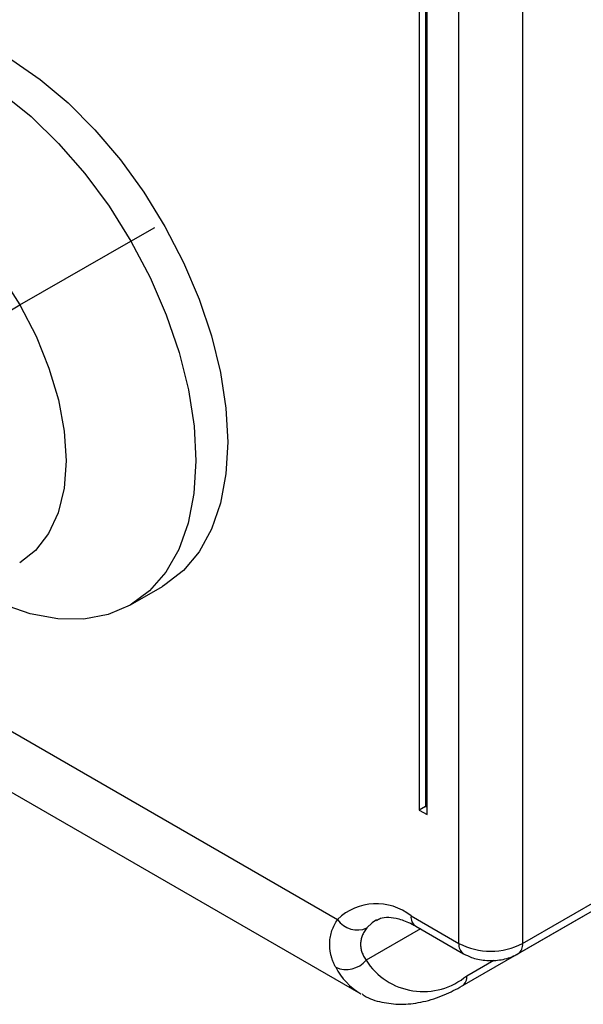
# Model space of a CAD drawing. Header units: millimetres. Extents: x 0 to 699, y 0 to 540.
# Tile 42 of 54: x 586 to 607, y 307 to 344. Entities that reach past the tile are written whole.
import ezdxf

# ---------------------------------------------------------------- set-up
doc = ezdxf.new("R2010")
doc.units = ezdxf.units.MM
doc.header["$LTSCALE"] = 2.5

msp = doc.modelspace()

# ---------------------------------------------------------------- linework, layer by layer
for p, q in [((602.467387, 309.538889), (602.467387, 358.191113)), ((604.82441, 358.191113), (604.82441, 309.538889)), ((600.994248, 356.65996), (600.994248, 314.472018)), ((601.22995, 356.523892), (601.22995, 314.608086)), ((601.288876, 314.301933), (601.288876, 356.489875)), ((590.340784, 335.509575), (591.224667, 336.01983)), ((586.238053, 333.149118), (590.340784, 335.509575)), ((584.337703, 332.05207), (586.238053, 333.149118)), ((590.327949, 322.058506), (591.50646, 322.738846)), ((582.712134, 319.242228), (597.983286, 310.426379)), ((581.606943, 317.625166), (598.839697, 307.676909)), ((601.22995, 314.608086), (600.994248, 314.472018)), ((601.22995, 314.608086), (601.288876, 314.574069)), ((600.994248, 314.472018), (601.288876, 314.301933)), ((604.82441, 309.538889), (612.838286, 314.165202)), ((604.651787, 309.157352), (612.665664, 313.783665)), ((600.69962, 310.559399), (602.467387, 309.538889)), ((602.589392, 307.965706), (607.067735, 310.550999)), ((601.045257, 310.077983), (599.035235, 308.917622)), ((600.872243, 310.177862), (602.64001, 309.157352)), ((602.762015, 308.347244), (603.758714, 308.922626))]:
    msp.add_line(p, q)
at = {"flags": 128}
for points in [[(579.840742, 342.946653), (580.127402, 343.096619), (580.953879, 343.380601), (581.857855, 343.491552), (582.824485, 343.42765), (583.837897, 343.189944), (584.881451, 342.782337), (585.938013, 342.211522), (586.990233, 341.486873), (588.020834, 340.620287), (589.012893, 339.625994), (589.950121, 338.520321), (590.817129, 337.321422), (591.599681, 336.048983), (592.284926, 334.723898), (592.861614, 333.367925), (593.320274, 332.003328), (593.653376, 330.652515), (593.855451, 329.337665), (593.92318, 328.080369)], [(576.251978, 337.298195), (576.318389, 338.146183), (576.531155, 339.244995), (576.880186, 340.222621), (577.35951, 341.062336), (577.960926, 341.74977), (578.674144, 342.273162), (579.486959, 342.623556), (580.385464, 342.794957), (581.354287, 342.784432), (582.37685, 342.592161), (583.435656, 342.221434), (584.512589, 341.678595), (585.589223, 340.972931), (586.647136, 340.116516), (587.668227, 339.124005), (588.635025, 338.012379), (589.530987, 336.800658), (590.340784, 335.509575)], [(577.958792, 337.939162), (577.967238, 337.944018), (578.666336, 338.226974), (579.449832, 338.326467), (580.298432, 338.240049), (581.191243, 337.969846), (582.106279, 337.522512), (583.021009, 336.909062), (583.912911, 336.144601), (584.760022, 335.247952), (585.541483, 334.241195), (586.238053, 333.149118)], [(590.340784, 335.509575), (591.050559, 334.161222), (591.648168, 332.778668), (592.123387, 331.38557), (592.468082, 330.005764), (592.676358, 328.662858), (592.74465, 327.379831), (592.67179, 326.178635), (592.459024, 325.079824), (592.109993, 324.102197), (591.630669, 323.262482), (591.029253, 322.575048), (590.316036, 322.051656), (589.503221, 321.701262), (588.604715, 321.529862), (587.635892, 321.540387), (586.61333, 321.732657), (585.554524, 322.103384), (584.801708, 322.465675)], [(586.238053, 333.149118), (586.832579, 331.998612), (587.310422, 330.818007), (587.659817, 329.636373), (587.87216, 328.482806), (587.942222, 327.38571), (587.868278, 326.3721), (587.65215, 325.466933), (587.299158, 324.692499), (586.817995, 324.067866), (586.228953, 323.61327)], [(593.92318, 328.080369), (593.855451, 326.90127), (593.653376, 325.819731), (593.320274, 324.853509), (592.861614, 324.018471), (592.284926, 323.328326), (591.599681, 322.794409), (591.50646, 322.738846)], [(599.418518, 310.407354), (599.262772, 310.302074), (599.06642, 310.110284)]]:
    msp.add_lwpolyline(points, dxfattribs=at)
for centre, radius, start, end in [((599.416932, 308.951574), 2.056792, 51.4179031, 134.1892239), ((598.712831, 310.912458), 0.876646, 213.6746022, 293.7873546), ((601.096025, 310.508929), 0.399605, 172.7441704, 235.9436492), ((602.884618, 309.497834), 0.419246, 174.3801689, 234.2956733), ((603.645898, 311.813408), 2.561703, 242.6096722, 297.3903278), ((604.428052, 309.488408), 0.399559, 304.0319615, 7.2582783), ((598.304752, 309.523527), 0.949066, 245.6591814, 320.3256917), ((601.148312, 310.263859), 2.505484, 212.5011175, 310.0958493), ((600.070438, 309.765411), 2.424163, 207.1603359, 239.4894037), ((602.344779, 308.306189), 0.419251, 305.7067599, 5.619619)]:
    msp.add_arc(centre, radius, start, end)
for points, knots in [([(597.913582, 308.658824), (597.894139, 308.696506), (597.855483, 308.771426), (597.807664, 308.885478), (597.767671, 308.999551), (597.736087, 309.113578), (597.712625, 309.227266), (597.697223, 309.340388), (597.689749, 309.452719), (597.690245, 309.604314), (597.711177, 309.793564), (597.769842, 310.015543), (597.857833, 310.228666), (597.94149, 310.36051), (597.983286, 310.426379)], [0, 0, 0, 0, 0.064889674, 0.129015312, 0.192429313, 0.255185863, 0.317340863, 0.378951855, 0.440077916, 0.500779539, 0.627094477, 0.752002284, 0.876100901, 1, 1, 1, 1]), ([(599.424227, 310.392544), (599.469661, 310.421723), (599.583695, 310.494959), (599.848835, 310.522001), (600.247483, 310.465656), (600.60849, 310.325119), (600.826968, 310.20314), (600.872243, 310.177862)], [0, 0, 0, 0, 0.171482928, 0.430395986, 0.673034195, 0.932243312, 1, 1, 1, 1]), ([(599.06642, 310.110284), (599.047934, 310.087133), (599.011244, 310.041185), (598.964827, 309.969352), (598.925215, 309.896479), (598.892869, 309.822621), (598.867532, 309.748153), (598.849123, 309.673357), (598.837502, 309.59852), (598.830799, 309.497322), (598.839378, 309.369106), (598.877433, 309.215218), (598.940538, 309.063094), (599.003529, 308.966328), (599.035235, 308.917622)], [0, 0, 0, 0, 0.065667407, 0.130333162, 0.194052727, 0.25688407, 0.31888765, 0.38012638, 0.440665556, 0.500572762, 0.624090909, 0.74810443, 0.873212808, 1, 1, 1, 1]), ([(602.64001, 309.157352), (602.7344, 309.109863), (602.976285, 308.988168), (603.431125, 308.895241), (603.976821, 308.906781), (604.389403, 309.017562), (604.599038, 309.129249), (604.651787, 309.157352)], [0, 0, 0, 0, 0.155565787, 0.398653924, 0.648834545, 0.911639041, 1, 1, 1, 1]), ([(598.886295, 307.670623), (598.938091, 307.635815), (599.181594, 307.47218), (599.700535, 307.333777), (600.409461, 307.265085), (601.159736, 307.365744), (601.892932, 307.595826), (602.369076, 307.848699), (602.589392, 307.965706)], [0, 0, 0, 0, 0.051277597, 0.241060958, 0.430769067, 0.625175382, 0.826565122, 1, 1, 1, 1])]:
    msp.add_open_spline(points, degree=3, knots=knots)

doc.saveas('drawing.dxf')
